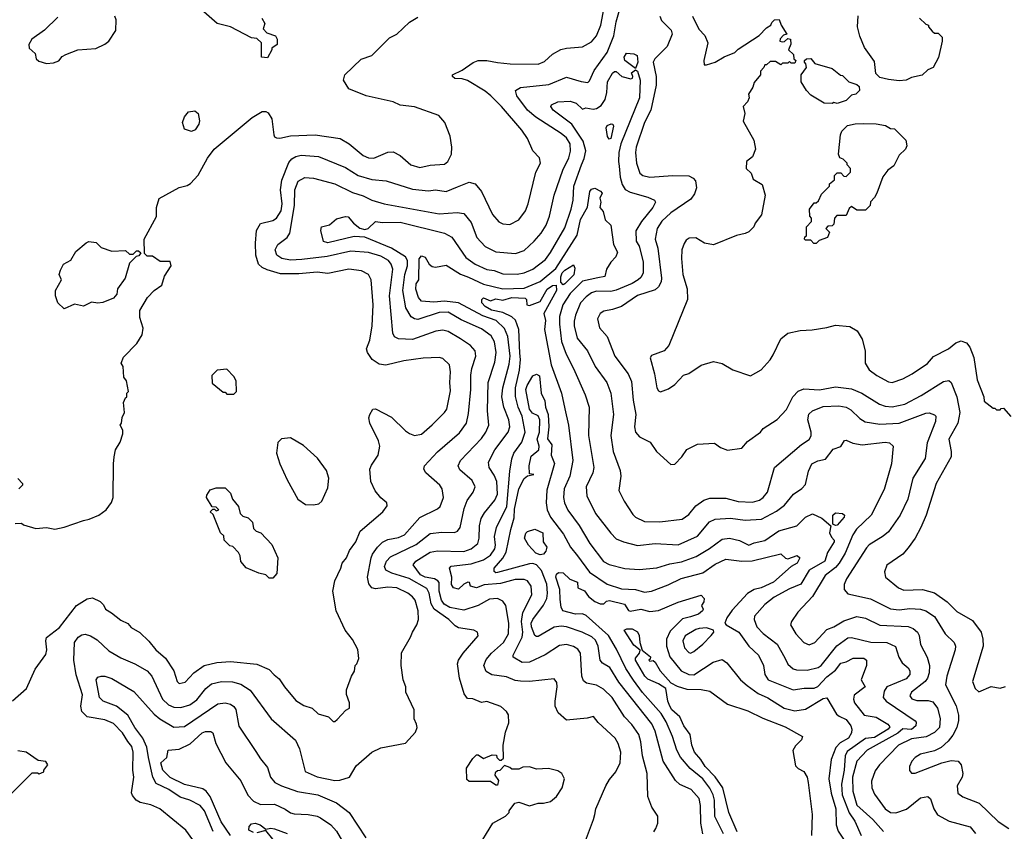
# Model space of a CAD drawing. Extents: x 1793424 to 1900092, y 321114 to 470632.
# Tile 236 of 256: x 1847474 to 1853039, y 441859 to 446446. Entities that reach past the tile are written whole.
import ezdxf

# ---------------------------------------------------------------- set-up
doc = ezdxf.new("R2010")
doc.units = 0

msp = doc.modelspace()

# ---------------------------------------------------------------- linework, layer by layer
at = {"layer": '0CON05XD'}
for points in [[(1848085.5, 442365.5), (1848054.5, 442414.5), (1848005, 442467.5), (1847955, 442489.2), (1847855.6, 442505.6), (1847825.7, 442535.7), (1847820.6, 442565), (1847829.8, 442629.8), (1847793.3, 442743.3), (1847780, 442825), (1847784.4, 442925), (1847805, 442956), (1847825, 442970), (1847845, 442972), (1847875, 442964), (1847911.3, 442941.3), (1847978.3, 442878.3), (1848045, 442839.2), (1848125, 442805.8), (1848194, 442765), (1848221.9, 442735), (1848281.5, 442605), (1848315, 442573.3), (1848345, 442560), (1848385, 442557.8), (1848436, 442574), (1848475, 442601.4), (1848525.7, 442665), (1848558.3, 442691.7), (1848615, 442704.4), (1848676.9, 442703.1), (1848725, 442689.4), (1848777.2, 442657.2), (1848896, 442495), (1849033.4, 442373.4), (1849055.6, 442325), (1849087.3, 442197.3), (1849155, 442165.6), (1849255, 442145.7), (1849282.7, 442147.3), (1849337.5, 442165), (1849375, 442228.8), (1849464.5, 442305.5), (1849515, 442331.2), (1849655, 442357.5), (1849710.7, 442419.3), (1849720, 442445), (1849717.5, 442465), (1849703.6, 442493.6), (1849703.3, 442545), (1849656.7, 442645), (1849656.2, 442675), (1849641.2, 442715), (1849630.8, 442795), (1849633, 442867), (1849683.8, 442955), (1849693.6, 442983.6), (1849718.8, 443025), (1849728, 443055), (1849726.9, 443105), (1849708.6, 443165), (1849694.5, 443184.5), (1849668, 443205), (1849605, 443234.3), (1849555, 443239.4), (1849485, 443228.8), (1849464.1, 443234.1), (1849447, 443257), (1849439.4, 443295), (1849460, 443405), (1849467.5, 443425), (1849496, 443464), (1849525, 443491.9), (1849555, 443507.8), (1849615, 443518.9), (1849649.2, 443535), (1849735, 443632.9), (1849835, 443682), (1849850, 443695), (1849868.6, 443745), (1849862.5, 443795), (1849848, 443815), (1849768.8, 443885), (1849758.8, 443905), (1849761.2, 443925), (1849836.4, 444003.6), (1849959.4, 444110.6), (1849998.6, 444165), (1850010.6, 444220.6), (1850023.5, 444355), (1850023.4, 444436.6), (1850029.4, 444475), (1850052.9, 444545), (1850049.2, 444575), (1850021.2, 444605), (1849965, 444641.9), (1849895, 444682.9), (1849865, 444690.6), (1849825.9, 444685.9), (1849695, 444638.9), (1849615, 444641.4), (1849593, 444653), (1849583.1, 444675), (1849564.5, 444885), (1849582.5, 445035), (1849573.3, 445065), (1849558.6, 445085), (1849515, 445108.5), (1849445, 445130.4), (1849345, 445138.2), (1849212.9, 445107.1), (1849069.3, 445090.7), (1849005, 445086.9), (1848956.5, 445096.5), (1848928, 445115), (1848918, 445145), (1848934, 445175), (1848985.4, 445214.6), (1849001.5, 445238.5), (1849027.7, 445395), (1849028.5, 445485), (1849047.2, 445532.8), (1849085.7, 445554.3), (1849135, 445550.6), (1849255, 445518.1), (1849355, 445470), (1849415, 445450.5), (1849465, 445425.6), (1849535, 445404.4), (1849845, 445347.8), (1849945.8, 445355.8), (1849985, 445351.2), (1850025, 445298.8), (1850057.5, 445215), (1850105, 445164.3), (1850165, 445133.1), (1850275.6, 445124.4), (1850325, 445140.8), (1850382.5, 445195), (1850420.7, 445239.3), (1850449.4, 445285), (1850468.1, 445335), (1850495.6, 445455), (1850543.5, 445595), (1850577.8, 445665), (1850588, 445702), (1850584.5, 445744.5), (1850565, 445777.5), (1850535, 445802.9), (1850391.4, 445895), (1850344.1, 445934.1), (1850284.2, 446015), (1850276.7, 446045), (1850305, 446062.5), (1850465, 446080.5), (1850565, 446121.4), (1850647, 446097), (1850685, 446091.2), (1850695, 446100), (1850720.6, 446159.4), (1850795, 446260), (1850831.8, 446355), (1850845.9, 446434.1), (1850882.6, 446567.4)], [(1849385.7, 442885.7), (1849355, 442943.3), (1849313.8, 442995), (1849262, 443105), (1849244.2, 443215), (1849256, 443275), (1849289.2, 443345), (1849296, 443375), (1849321.2, 443405), (1849338.8, 443445), (1849373.8, 443495), (1849398.8, 443555), (1849526.4, 443663.6), (1849551.7, 443698.3), (1849550, 443715), (1849515, 443742.5), (1849482.9, 443782.9), (1849459.2, 443835), (1849452.5, 443905), (1849461.7, 443928.3), (1849500, 443985), (1849508.8, 444035), (1849501.2, 444065), (1849452.5, 444165), (1849447.5, 444195), (1849452.5, 444215), (1849470, 444245), (1849485, 444246.7), (1849575, 444200), (1849655, 444122.5), (1849676.4, 444106.4), (1849705, 444096.2), (1849745, 444104), (1849804.5, 444155.5), (1849876, 444225), (1849888.6, 444245), (1849908.3, 444348.3), (1849904.4, 444395), (1849909.4, 444455), (1849904, 444495), (1849865, 444531.2), (1849845, 444536), (1849755, 444532.9), (1849645, 444517.1), (1849543.9, 444493.9), (1849505, 444498.8), (1849466.7, 444525), (1849440, 444565), (1849434, 444585), (1849452.5, 444635), (1849465.6, 444715), (1849471.4, 444835), (1849460, 444975), (1849445, 445006.2), (1849405.6, 445025.6), (1849335, 445035.6), (1849215, 445011.9), (1849155, 445018.9), (1849051.3, 445008.7), (1848948.8, 445008.8), (1848872.6, 445032.6), (1848845, 445045.6), (1848824.3, 445065), (1848809.5, 445115), (1848806.6, 445183.4), (1848813.1, 445255), (1848835, 445294), (1848905, 445310.6), (1848925.6, 445325), (1848952.7, 445365), (1848958, 445405), (1848947.7, 445485), (1848955, 445538.8), (1848995, 445638), (1849011.4, 445658.6), (1849035, 445672.9), (1849065, 445680.6), (1849163.4, 445673.4), (1849315, 445610.6), (1849386.7, 445565), (1849465, 445541.9), (1849545, 445534.2), (1849695, 445488.1), (1849785, 445477.8), (1849825, 445484.2), (1849885, 445475.7), (1849949.1, 445500.9), (1850015, 445528), (1850047.9, 445517.9), (1850084, 445475), (1850146.2, 445345), (1850183, 445303), (1850205, 445292), (1850245, 445288), (1850295.6, 445314.4), (1850332, 445365), (1850347.5, 445405), (1850391.2, 445585), (1850416.7, 445635), (1850412.5, 445665), (1850373.9, 445703.9), (1850344, 445775), (1850312.4, 445822.4), (1850197.1, 445955), (1850137.1, 446015), (1850105, 446041.9), (1850005, 446102.5), (1849975, 446111.2), (1849933.6, 446113.6), (1849920, 446125), (1849920, 446135), (1849975, 446160), (1850036.8, 446203.2), (1850065, 446215.8), (1850115, 446215.7), (1850175, 446204.3), (1850245.7, 446195.7), (1850405, 446194.4), (1850440.9, 446209.1), (1850485, 446252), (1850533.2, 446276.8), (1850565, 446285.8), (1850655, 446292), (1850705, 446320), (1850734.5, 446355.5), (1850758.1, 446415), (1850792.2, 446595)], [(1848875, 446230), (1848840, 446235), (1848840, 446315), (1848815, 446340), (1848785, 446342.5), (1848666.4, 446406.4), (1848590, 446425), (1848515, 446490)], [(1847448.3, 443598.3), (1847485, 443600), (1847495, 443590), (1847565, 443570), (1847625, 443576.2), (1847673, 443567), (1847725, 443576.7), (1847834.2, 443615.8), (1847867.7, 443622.3), (1847922.5, 443645), (1847963.9, 443676.1), (1847993.6, 443716.4), (1848003.3, 443745), (1848003.8, 443935), (1848008.8, 443975), (1848016.7, 444015), (1848041.7, 444058.3), (1848057.5, 444105), (1848057.5, 444125), (1848042.5, 444155), (1848050, 444165), (1848053, 444197), (1848067.5, 444225), (1848061.7, 444281.7), (1848071.7, 444308.3), (1848080, 444315), (1848080, 444335), (1848090, 444345), (1848077.5, 444405), (1848062.5, 444425), (1848060, 444485), (1848047.5, 444505), (1848061.7, 444538.3), (1848136.7, 444615), (1848166.7, 444665), (1848173, 444703), (1848153.6, 444763.6), (1848153, 444803), (1848196.2, 444875), (1848234.1, 444915.9), (1848277.5, 444945), (1848293, 444997), (1848330, 445055), (1848325, 445080), (1848268.3, 445078.3), (1848225, 445110), (1848195, 445110), (1848180, 445125), (1848177.5, 445205), (1848247, 445333), (1848247.5, 445385), (1848262.5, 445435), (1848375, 445497.5), (1848421.7, 445508.3), (1848439.3, 445520.7), (1848483.6, 445566.4), (1848535, 445662.5), (1848573.3, 445715), (1848787.7, 445892.3), (1848845, 445927.5), (1848865, 445927.5), (1848879.3, 445919.3), (1848900, 445885), (1848910, 445795), (1848913.8, 445783.8), (1848925, 445777.5), (1848945, 445776.2), (1849005, 445790), (1849144.3, 445794.3), (1849285, 445774.2), (1849336.2, 445745), (1849415, 445678.6), (1849445, 445664.4), (1849475, 445662.9), (1849555, 445698), (1849585, 445699.2), (1849625, 445677.5), (1849685, 445626), (1849735, 445611.4), (1849794.1, 445624.1), (1849875, 445630), (1849893.8, 445645), (1849914, 445685), (1849916, 445725), (1849907.3, 445787.3), (1849876.7, 445865), (1849842.5, 445905), (1849705, 445954.2), (1849625, 445962), (1849585, 445982), (1849432.5, 446015), (1849334.2, 446054.2), (1849303.6, 446103.6), (1849312.5, 446135), (1849405, 446222.5), (1849465, 446243.3), (1849565, 446342.5), (1849605, 446363.8), (1849677.7, 446432.3), (1849725, 446460)], [(1847690.7, 446459.3), (1847615, 446387.5), (1847542.5, 446335), (1847526.7, 446305), (1847527.5, 446285), (1847562.5, 446255), (1847567.5, 446225), (1847581.7, 446211.7), (1847625, 446197.5)], [(1847625, 446197.5), (1847665, 446201.2), (1847696.1, 446213.9), (1847715, 446237.5), (1847735, 446250), (1847803.6, 446276.4), (1847905, 446282.5), (1847955, 446307.5), (1847977.5, 446325), (1848017.5, 446385), (1848020, 446445), (1848012.5, 446465)], [(1848842.5, 446455), (1848860, 446425), (1848850, 446395), (1848871.7, 446371.7), (1848920, 446355), (1848930, 446335), (1848930, 446305), (1848900, 446285), (1848900, 446275), (1848875, 446230)], [(1851091.1, 446465), (1851102.2, 446442.2), (1851156.3, 446386.3), (1851161.4, 446365), (1851132.9, 446295), (1851064.4, 446225), (1851054.6, 446205.4), (1851071.1, 446125), (1851070.8, 446075), (1851040.4, 445935), (1851004.7, 445865.3), (1850958.9, 445725), (1850954.4, 445695), (1850959.4, 445635), (1850978.9, 445578.9), (1850996.7, 445565), (1851035, 445556.7), (1851165, 445565.6), (1851255, 445564), (1851280.3, 445550.3), (1851294, 445535), (1851300, 445495), (1851288.3, 445461.7), (1851268, 445432), (1851154.4, 445355), (1851103.6, 445306.4), (1851076.9, 445265), (1851065.6, 445205), (1851080, 445155), (1851101.9, 444985), (1851099.4, 444965), (1851084.6, 444935.4), (1851065, 444919.4), (1850965, 444887.3), (1850875, 444824.2), (1850825, 444807.1), (1850775, 444799.2), (1850754, 444785), (1850740, 444755), (1850750.8, 444705), (1850794.4, 444654.4), (1850837.5, 444545), (1850912.5, 444445), (1850931.2, 444401.2), (1850941.1, 444295), (1850957.1, 444215), (1850949.2, 444145), (1850954, 444115), (1850977.7, 444087.7), (1851037.7, 444057.7), (1851073.3, 444005), (1851155, 443932.5), (1851176.4, 443933.6), (1851216.7, 443975), (1851245, 444016.7), (1851305, 444046.7), (1851401.7, 444051.7), (1851435, 444027.5), (1851475, 444012.5), (1851555, 444023.3), (1851588.3, 444061.7), (1851660, 444115), (1851676.7, 444135), (1851755, 444186.7), (1851807.3, 444242.7), (1851844, 444315), (1851874.4, 444345.6), (1851905, 444360), (1851995, 444353.1), (1852085, 444370.6), (1852175, 444360), (1852233.8, 444335), (1852332.8, 444272.8), (1852365, 444261.1), (1852405, 444257.8), (1852476.7, 444273.3), (1852568.5, 444321.5), (1852695, 444400.8), (1852725, 444406), (1852737.5, 444395), (1852770.6, 444315), (1852786.9, 444225), (1852776.9, 444165), (1852725.6, 444075), (1852739.2, 444005), (1852739.2, 443975), (1852652.9, 443825), (1852597.5, 443645), (1852567.1, 443575), (1852534.4, 443515.6), (1852495, 443461.2), (1852465.8, 443424.2), (1852375, 443362.5), (1852361.2, 443325), (1852367.5, 443295), (1852440, 443235), (1852471.7, 443221.7), (1852575.7, 443225.7), (1852645, 443206.9), (1852715.5, 443155.5), (1852770.2, 443100.2), (1852859.7, 443049.7), (1852907.5, 442985), (1852917.1, 442945), (1852918.6, 442905), (1852858.8, 442705), (1852873.3, 442665), (1852895, 442647.5), (1852963.6, 442676.4), (1853015, 442667.5), (1853045, 442677.5)], [(1851276, 446465), (1851313, 446393), (1851345.7, 446355.7), (1851363.3, 446315), (1851340, 446215), (1851341.7, 446191.7), (1851355, 446190), (1851405, 446206.7), (1851455, 446236.7), (1851515, 446260), (1851535, 446280), (1851653, 446357), (1851695, 446400), (1851720, 446415), (1851725, 446430), (1851740, 446445), (1851767, 446447), (1851777.5, 446415), (1851810, 446365), (1851791.7, 446358.3), (1851771.7, 446338.3), (1851770, 446325), (1851785, 446320), (1851797, 446323), (1851815, 446340), (1851830, 446335), (1851831.7, 446308.3), (1851820, 446275), (1851848.3, 446248.3), (1851850, 446225), (1851860, 446215), (1851855, 446200), (1851835, 446200), (1851825, 446210), (1851815, 446200), (1851785, 446200), (1851775, 446190), (1851745, 446210), (1851715, 446210), (1851695, 446190), (1851685, 446190), (1851680, 446175), (1851660, 446155), (1851660, 446135), (1851625, 446090), (1851617.5, 446065), (1851592.5, 446025), (1851596.2, 446005), (1851588.3, 445981.7), (1851562.5, 445955), (1851572.5, 445915), (1851563, 445873), (1851622.5, 445765), (1851632.5, 445715), (1851615, 445670), (1851582.5, 445645), (1851580, 445605), (1851608.3, 445578.3), (1851620, 445545), (1851670, 445515), (1851687.5, 445455), (1851666.1, 445343.9), (1851630, 445295), (1851622.5, 445275), (1851595, 445246.7), (1851575, 445236.7), (1851525, 445226.7), (1851395, 445173.8), (1851345, 445183.3), (1851295, 445212.5), (1851258.3, 445211.7), (1851240.7, 445199.3), (1851229.3, 445180.7), (1851216, 445145), (1851214.1, 445095.9), (1851222.5, 445005), (1851246.7, 444925), (1851247.5, 444865), (1851143.3, 444605), (1851115.8, 444574.2), (1851045, 444547.5), (1851037.5, 444535), (1851062.5, 444445), (1851074.3, 444364.3), (1851085, 444347.5), (1851095, 444343.3), (1851140.7, 444359.3), (1851176.4, 444383.6), (1851225, 444436.7), (1851255, 444446.7), (1851325, 444493.3), (1851395, 444513.3), (1851445, 444503.3), (1851505, 444466.7), (1851605, 444433.3), (1851663.9, 444466.1), (1851715.8, 444524.2), (1851731.7, 444551.7), (1851775, 444642.5), (1851815, 444673.3), (1851885, 444690), (1851953.6, 444693.6), (1852035, 444706.7), (1852085, 444720), (1852165, 444712.5), (1852206.4, 444686.4), (1852235, 444640), (1852252.5, 444575), (1852253.3, 444505), (1852275, 444467.5), (1852317.5, 444435), (1852385, 444398.8), (1852405, 444396.2), (1852465, 444416.7), (1852517.5, 444445), (1852605, 444503.3), (1852638, 444542), (1852724.2, 444585.8), (1852765, 444620), (1852795, 444630), (1852813.9, 444623.9), (1852825, 444620), (1852843.8, 444595), (1852865.7, 444535.7), (1852885, 444410), (1852922.5, 444315), (1852925, 444290), (1852975, 444250), (1852985, 444250), (1852995, 444240), (1853015, 444240), (1853021.7, 444248.3), (1853035, 444250), (1853075, 444202.5)], [(1852445, 446100), (1852385, 446107.5), (1852335, 446120), (1852321.7, 446131.7), (1852312.5, 446142.5), (1852305, 446210), (1852249.3, 446289.3), (1852223, 446353), (1852210, 446405), (1852213, 446467)], [(1852560, 446455), (1852595, 446420), (1852610, 446415), (1852610, 446405), (1852630.7, 446380.7), (1852645, 446370), (1852665, 446370), (1852687, 446347), (1852687.5, 446325), (1852667, 446233), (1852637.5, 446175), (1852607.5, 446162.5), (1852575, 446132.5), (1852515, 446120), (1852485, 446103.3), (1852445, 446100)], [(1850955, 446170), (1850893.8, 446215), (1850891.2, 446235), (1850903.9, 446256.1), (1850945, 446253.3), (1850963.6, 446243.6), (1850967.1, 446205), (1850955, 446170)], [(1852095, 445972.5), (1852075, 445977.5), (1852065, 445972.5), (1852020, 445975), (1851945, 446020), (1851920, 446045), (1851890, 446095), (1851890, 446135), (1851920, 446175), (1851917, 446197), (1851910, 446205), (1851910, 446215), (1851920, 446225), (1851945, 446227.5), (1851968.3, 446198.3), (1852065, 446170), (1852113, 446133), (1852125, 446130), (1852160, 446095), (1852205, 446080), (1852218.3, 446068.3), (1852220, 446045), (1852200, 446025), (1852175, 446020), (1852145, 445990), (1852095, 445972.5)], [(1850138.6, 444658.6), (1850085, 444698.9), (1849970.1, 444750.1), (1849895, 444792.7), (1849845, 444790.8), (1849725, 444751.1), (1849705, 444754.4), (1849686.2, 444766.2), (1849657, 444817), (1849638.7, 444915), (1849650.8, 445005), (1849666.8, 445055), (1849665.4, 445085), (1849654.5, 445105), (1849575.2, 445155.2), (1849425, 445217.5), (1849365, 445220), (1849215, 445184.3), (1849191.7, 445191.7), (1849176.2, 445255), (1849180, 445275), (1849225, 445286.9), (1849265, 445320), (1849315, 445332.7), (1849331.1, 445331.1), (1849360.5, 445295), (1849397.2, 445267.2), (1849425, 445260.9), (1849444.6, 445265.4), (1849485, 445305.8), (1849525, 445300.5), (1849625, 445302.2), (1849875, 445240), (1849917.2, 445217.2), (1849995, 445102.5), (1850048, 445065), (1850115, 445034.4), (1850155, 445028.5), (1850205, 445010.4), (1850285, 445008.5), (1850325, 445014.5), (1850375, 445035.6), (1850445, 445091.4), (1850475, 445129.2), (1850555, 445269.2), (1850591.8, 445375), (1850601.5, 445425), (1850605.5, 445505), (1850650, 445625), (1850665, 445661.2), (1850673.2, 445705), (1850659.2, 445759.2), (1850594.8, 445854.8), (1850488.8, 445935), (1850476.2, 445955), (1850480, 445965), (1850515, 445982), (1850585, 445985.7), (1850618.8, 445975), (1850655, 445940), (1850672.9, 445947.1), (1850715, 445940), (1850735, 445943.1), (1850759.8, 445960.2), (1850783.6, 445995), (1850792.9, 446035), (1850796.4, 446095), (1850825, 446143.8), (1850835, 446153.3), (1850845, 446153.8), (1850877.5, 446125), (1850927.7, 446112.3), (1850937.5, 446115), (1850940, 446125), (1850932.5, 446145), (1850955, 446162.5), (1850965.9, 446155.9), (1850980, 446105), (1850976.2, 446005), (1850871.5, 445745), (1850861.1, 445695), (1850857.7, 445645), (1850862.1, 445617.9), (1850868.5, 445555), (1850880, 445515), (1850896.9, 445486.9), (1850925, 445470.9), (1851025, 445442.5), (1851062.5, 445425), (1851066.7, 445415), (1851052.9, 445385), (1850987.8, 445305), (1850956.8, 445253.2), (1850958.9, 445195), (1850975.6, 445165), (1850997.8, 445077.8), (1850997.2, 445012.8), (1850985, 444988), (1850969.2, 444975), (1850935, 444954.6), (1850845, 444917.1), (1850815, 444910.4), (1850735, 444911.5), (1850705, 444901.4), (1850675, 444880), (1850644.5, 444845), (1850615, 444776.7), (1850607.2, 444742.8), (1850607.3, 444715), (1850624.4, 444645), (1850683.7, 444573.7), (1850725.7, 444485), (1850792, 444395), (1850814.5, 444334.5), (1850829.4, 444215), (1850814.3, 444095), (1850829.2, 444005), (1850867.7, 443897.7), (1850871.2, 443865), (1850860, 443785), (1850890, 443725), (1850939.5, 443649.5), (1850955, 443633.8), (1851005, 443609.2), (1851092.7, 443607.3), (1851217.6, 443622.4), (1851255, 443650), (1851295, 443697.5), (1851340.7, 443729.3), (1851375, 443741.4), (1851465, 443740.6), (1851535, 443723.1), (1851615, 443718.6), (1851655, 443730), (1851676.2, 443745), (1851700.8, 443775), (1851740, 443915), (1851892.5, 444045), (1851935, 444072.5), (1851946.8, 444093.2), (1851946.9, 444115), (1851927.5, 444185), (1851933.2, 444216.8), (1851954.6, 444235.4), (1852015, 444259.5), (1852103.4, 444263.4), (1852145, 444255.6), (1852171.4, 444241.4), (1852222.2, 444192.2), (1852252.8, 444172.8), (1852335, 444158.9), (1852445, 444165.5), (1852595, 444221.4), (1852615, 444224.2), (1852645, 444213.3), (1852651.2, 444205), (1852650, 444175), (1852603.5, 444055), (1852591.9, 443965), (1852522.5, 443855), (1852492.9, 443735), (1852450.8, 443645), (1852385, 443551.2), (1852353.5, 443526.5), (1852275, 443477.5), (1852259.4, 443460.6), (1852146.9, 443285), (1852134.1, 443254.1), (1852134, 443225), (1852155, 443200), (1852282.4, 443172.4), (1852395, 443115.4), (1852445, 443109.6), (1852505, 443117.8), (1852565, 443114.4), (1852596.2, 443105), (1852645, 443072.5), (1852704.5, 442974.5), (1852755.7, 442925.7), (1852762.5, 442905), (1852760.8, 442885), (1852714.4, 442735), (1852705.7, 442685.7), (1852766.9, 442566.9), (1852780.5, 442515), (1852780.6, 442485), (1852770.6, 442445), (1852748.6, 442401.4), (1852722.3, 442367.7), (1852682.5, 442332.5), (1852645, 442314.2), (1852565.7, 442294.3), (1852535, 442276), (1852516, 442255), (1852503.8, 442225), (1852503, 442203), (1852515, 442187.5), (1852535, 442188), (1852685, 442245.8), (1852738.3, 442258.3), (1852777.5, 442255), (1852794.1, 442234.1), (1852803.8, 442185), (1852800, 442165), (1852772, 442115), (1852776.7, 442075), (1852805, 442053.8), (1852897.6, 442017.6), (1853003.6, 441913.6), (1853063.8, 441873.8)], [(1848445, 445813.3), (1848405, 445827.5), (1848393.8, 445865), (1848405, 445897.5), (1848427.5, 445925), (1848465, 445930), (1848482.5, 445915), (1848490, 445875), (1848486.7, 445855), (1848466.4, 445823.6), (1848445, 445813.3)], [(1850805, 445771.4), (1850795.6, 445785), (1850789.5, 445835), (1850795, 445848.6), (1850816.7, 445856.7), (1850826.7, 445855), (1850830, 445845), (1850815, 445774.2), (1850805, 445771.4)], [(1851975, 445180), (1851961.7, 445181.7), (1851945, 445200), (1851915, 445200), (1851910, 445205), (1851911.7, 445218.3), (1851920, 445225), (1851920, 445275), (1851950, 445305), (1851950, 445325), (1851940, 445335), (1851937.5, 445375), (1851965, 445410), (1851975, 445410), (1851988.3, 445421.7), (1852005, 445460), (1852050, 445505), (1852051.7, 445518.3), (1852078.3, 445541.7), (1852080, 445565), (1852095, 445580), (1852115, 445580), (1852131.7, 445561.7), (1852145, 445560), (1852170, 445585), (1852170, 445605), (1852150, 445625), (1852150, 445635), (1852128.3, 445658.3), (1852110, 445665), (1852102.5, 445685), (1852112.5, 445795), (1852120, 445815), (1852153, 445847), (1852195, 445857.5), (1852245, 445860), (1852315, 445857.5), (1852367, 445847), (1852395, 445830), (1852418.3, 445828.3), (1852482.5, 445765), (1852487, 445733), (1852480, 445715), (1852445, 445680), (1852415, 445620), (1852380, 445595), (1852353, 445557), (1852317.5, 445465), (1852305, 445440), (1852283, 445417), (1852280, 445395), (1852255, 445370), (1852205, 445370), (1852175, 445390), (1852161.7, 445378.3), (1852145, 445340), (1852091.7, 445338.3), (1852080, 445325), (1852075, 445290), (1852065, 445280), (1852041.7, 445278.3), (1852030, 445265), (1852050, 445245), (1852040, 445215), (1851991.7, 445198.3), (1851975, 445180)], [(1850638.8, 441715), (1850718, 441925), (1850724, 441954), (1850730, 441985), (1850787.5, 442115), (1850808.3, 442151.7), (1850843.8, 442195), (1850868, 442245), (1850870.8, 442305), (1850855.8, 442355), (1850838.8, 442385), (1850743.6, 442473.6), (1850717, 442507), (1850681.7, 442498.3), (1850565, 442487.5), (1850518.3, 442528.3), (1850501.2, 442565), (1850500, 442595), (1850512, 442675), (1850509.2, 442699.2), (1850495, 442720), (1850355.6, 442704.4), (1850305, 442706.7), (1850275, 442711.4), (1850225, 442731.5), (1850142.2, 442742.2), (1850111.4, 442761.4), (1850097.1, 442795), (1850110.6, 442829.4), (1850141.4, 442865), (1850209.4, 442925), (1850236.4, 442975), (1850239.1, 443035), (1850220.8, 443135), (1850205, 443158.8), (1850174.3, 443174.3), (1850128.7, 443171.3), (1850065, 443134.2), (1849985, 443107.9), (1849905, 443122.8), (1849873.3, 443143.3), (1849857.8, 443165), (1849844.3, 443215), (1849844, 443264), (1849837.5, 443275), (1849818.8, 443285), (1849765, 443295.2), (1849738.8, 443308.8), (1849698.6, 443365), (1849712.5, 443385), (1849795, 443436.2), (1849835, 443443.5), (1849985, 443439.6), (1850025, 443455.5), (1850063.1, 443485), (1850071.8, 443515), (1850072.5, 443585), (1850083.1, 443626.9), (1850100.9, 443659.1), (1850160.4, 443729.6), (1850175.4, 443765), (1850170.4, 443835), (1850155, 443872), (1850127.1, 443915), (1850124.3, 443945), (1850159.4, 444015), (1850234.6, 444115.4), (1850243.5, 444145), (1850239.5, 444185), (1850210.9, 444255), (1850199.6, 444315), (1850204.5, 444365), (1850240.4, 444499.6), (1850245.4, 444545), (1850232.3, 444655), (1850215, 444701.4), (1850167.1, 444745), (1850092.3, 444772.3), (1849955, 444844.7), (1849875, 444855.7), (1849815, 444848.5), (1849745, 444854.4), (1849727.5, 444875), (1849712.6, 444922.6), (1849715, 444953.3), (1849729.2, 444975), (1849732.5, 445095), (1849745, 445110.5), (1849765, 445103.1), (1849788.1, 445065), (1849805, 445050), (1849825, 445047.1), (1849885, 445058.6), (1849965, 445008.2), (1850011.1, 444991.1), (1850095, 444951.8), (1850205, 444924), (1850325, 444927.7), (1850415, 444965.5), (1850505, 445039.5), (1850625, 445227.5), (1850643.3, 445316.7), (1850683.3, 445386.7), (1850695.8, 445475), (1850705, 445487.1), (1850725, 445493.8), (1850756.6, 445476.6), (1850765.8, 445465), (1850753.3, 445436.7), (1850758.9, 445415), (1850752.7, 445385), (1850771.3, 445361.3), (1850783.6, 445315), (1850815.8, 445285), (1850830.8, 445175), (1850852.3, 445132.3), (1850843.1, 445105), (1850814.4, 445075.6), (1850790, 445035), (1850782, 444995), (1850742.4, 444987.6), (1850655, 444968.8), (1850585, 444898.9), (1850544.6, 444835), (1850525, 444767.5), (1850524.6, 444725.4), (1850537, 444627), (1850561.9, 444555), (1850604.5, 444474.5), (1850670.8, 444325), (1850691.9, 444255), (1850688.9, 444095), (1850719.4, 443915), (1850712.9, 443885), (1850675.7, 443805), (1850678.6, 443755), (1850729.2, 443655), (1850815, 443543.8), (1850845, 443512.5), (1850886.1, 443493.9), (1850965, 443473.1), (1851065, 443484.4), (1851195, 443477.1), (1851305, 443526.5), (1851373.1, 443606.9), (1851405, 443623.3), (1851491.3, 443628.7), (1851575, 443616.7), (1851666.9, 443623.1), (1851751.1, 443668.9), (1851797.3, 443702.7), (1851848, 443765), (1851895, 443796), (1851915, 443818.8), (1851932, 443895), (1851951.2, 443935), (1851985, 443952), (1852028.8, 443961.2), (1852072.3, 444017.7), (1852115.6, 444034.4), (1852135, 444067.5), (1852145, 444070), (1852182.5, 444052.5), (1852235, 444042.9), (1852365, 444058.8), (1852390, 444055), (1852410, 444035), (1852401.2, 443935), (1852359.4, 443790.6), (1852286.5, 443645), (1852203.6, 443566.4), (1852183.3, 443535), (1852139.9, 443430.1), (1852105.8, 443374.2), (1852085, 443350), (1852025.6, 443305), (1851955, 443186.2), (1851872.1, 443097.9), (1851836.7, 443045), (1851831.2, 443025), (1851860, 442975), (1851906.6, 442926.6), (1851935, 442912.9), (1851967.5, 442925), (1852035, 442999.2), (1852076.2, 443015), (1852132.6, 443047.4), (1852205, 443073.3), (1852253.7, 443063.7), (1852335, 443023.5), (1852495, 443015.5), (1852524.4, 443004.4), (1852547.5, 442985), (1852557.8, 442965), (1852564.3, 442915), (1852603.6, 442843.6), (1852615.6, 442795), (1852614.4, 442755), (1852605.6, 442725), (1852592.2, 442705), (1852514, 442645), (1852504.3, 442624.3), (1852517, 442607), (1852545, 442597.1), (1852608.7, 442598.7), (1852635, 442590), (1852661.5, 442555), (1852676.2, 442496.2), (1852672.2, 442445), (1852645, 442416.9), (1852597.6, 442392.4), (1852515, 442381.8), (1852440, 442345), (1852332.9, 442235), (1852309.3, 442200.7), (1852287.9, 442142.1), (1852290.9, 442105), (1852305, 442068.8), (1852365.8, 441985), (1852395, 441964.4), (1852425, 441963.1), (1852485.4, 441984.6), (1852565, 442048.6), (1852605.9, 442055.9), (1852621.2, 442041.2), (1852640.8, 441985), (1852661.7, 441951.7), (1852726.7, 441915), (1852845, 441884), (1852876.8, 441846.8)], [(1847725, 444812.5), (1847690, 444845), (1847677.5, 444885), (1847677.5, 444915), (1847710, 444975), (1847697.5, 445005), (1847705, 445030), (1847722.5, 445065), (1847763, 445087), (1847792.5, 445135), (1847850, 445185), (1847865, 445192.5), (1847907, 445187), (1847935, 445157.5), (1847995, 445137.5), (1848071.7, 445141.7), (1848095, 445120), (1848115, 445120), (1848135, 445140), (1848145, 445140), (1848158.3, 445128.3), (1848148.3, 445111.7), (1848131.7, 445108.3), (1848095, 445070), (1848070, 444985), (1848027.5, 444925), (1848022.5, 444895), (1848005, 444872.5), (1847945, 444846.7), (1847915, 444843.8), (1847880.7, 444849.3), (1847835, 444827.5), (1847785, 444837.5), (1847725, 444812.5)], [(1850545, 444947.5), (1850531.7, 444961.7), (1850532.7, 444992.7), (1850540.5, 445015), (1850555, 445030.7), (1850605, 445060), (1850611.3, 445041.3), (1850605.9, 445004.1), (1850555, 444953.5), (1850545, 444947.5)], [(1851057.5, 441855), (1851070, 441875), (1851080, 441905), (1851080, 441945), (1851047.5, 441995), (1851023.3, 442055), (1851020, 442185), (1850994.6, 442284.6), (1850985.5, 442365), (1850973.3, 442405), (1850933.2, 442463.2), (1850892.9, 442505), (1850821.9, 442615), (1850772.8, 442662.8), (1850734.5, 442684.5), (1850676.8, 442696.8), (1850659.7, 442709.7), (1850650.6, 442735), (1850642.9, 442865), (1850628, 442888), (1850605, 442902.9), (1850565, 442914.4), (1850525, 442908.6), (1850443.8, 442856.2), (1850355.4, 442814.6), (1850313.6, 442813.6), (1850263.5, 442843.5), (1850262.5, 442855), (1850314.6, 442955), (1850317.8, 442985), (1850310.3, 443045), (1850317.1, 443095), (1850369.4, 443195), (1850365.7, 443245), (1850345, 443274), (1850325, 443281.4), (1850275, 443281.5), (1850191.1, 443258.9), (1850098.9, 443251.1), (1850055, 443235.6), (1850021.2, 443245), (1850016.7, 443265), (1850006.4, 443266.4), (1849985, 443256), (1849955, 443228.1), (1849925, 443233.8), (1849913.9, 443253.9), (1849915.8, 443295.8), (1849902.5, 443345), (1849913.5, 443356.5), (1850025, 443371.3), (1850095, 443393.8), (1850135, 443419.4), (1850159.1, 443455), (1850163.6, 443475), (1850157.9, 443525), (1850168.5, 443575), (1850226.6, 443695), (1850244.5, 443895), (1850256.3, 443963.7), (1850266.9, 443995), (1850312.2, 444057.8), (1850331.5, 444115), (1850313.3, 444205), (1850291.3, 444255), (1850276.4, 444316.4), (1850276.9, 444365), (1850299.7, 444465), (1850305.2, 444525), (1850301, 444561), (1850295.4, 444695), (1850277.1, 444747.1), (1850255.7, 444765.7), (1850205, 444790), (1850140.8, 444805), (1850105, 444824.7), (1850085.6, 444845), (1850085.8, 444865), (1850095, 444874.2), (1850135, 444857.1), (1850165, 444868), (1850205, 444860.9), (1850254.8, 444874.8), (1850331.2, 444871.2), (1850339.2, 444865), (1850340, 444835), (1850355, 444830.9), (1850415, 444854), (1850455, 444923.5), (1850485, 444944.4), (1850506.7, 444945), (1850507.1, 444915), (1850435.6, 444785), (1850446, 444746), (1850440.7, 444695), (1850477.3, 444495), (1850535.4, 444335.4), (1850554.2, 444245.8), (1850576.5, 444155), (1850601.1, 443955), (1850583.5, 443866.5), (1850550.5, 443795), (1850546.9, 443745), (1850553.1, 443715), (1850573, 443673), (1850636.7, 443586.7), (1850695.7, 443485), (1850773.1, 443383.1), (1850805, 443367.1), (1850895, 443344.4), (1850975, 443338.1), (1851075, 443348.6), (1851149.4, 443370.6), (1851215, 443381.8), (1851297.8, 443412.2), (1851373.6, 443456.4), (1851445, 443509.4), (1851485.5, 443515.5), (1851543, 443503), (1851595, 443475.6), (1851625, 443490), (1851685, 443501.4), (1851765, 443556.4), (1851867.1, 443585), (1851915.8, 443635), (1851955, 443653.1), (1852008.3, 443628.3), (1852057.5, 443585), (1852050.5, 443545), (1852061.4, 443521.4), (1852077.1, 443505), (1852077.5, 443495), (1852038.9, 443435), (1852024.8, 443385.2), (1851936.7, 443335), (1851889.2, 443255), (1851825, 443229.1), (1851738.6, 443181.4), (1851685, 443140.8), (1851627.5, 443075), (1851624.4, 443055), (1851640, 443015), (1851676.9, 442976.9), (1851755.4, 442915.4), (1851800.8, 442835), (1851815, 442803.8), (1851845, 442777.5), (1851865, 442771.4), (1851925, 442769.4), (1851986, 442784), (1852004.2, 442795), (1852092.4, 442907.6), (1852155, 442951.5), (1852175, 442953.5), (1852285, 442926.9), (1852375.4, 442925.4), (1852423.1, 442903.1), (1852442.1, 442842.1), (1852461.1, 442811.1), (1852495, 442782), (1852504.3, 442765), (1852504.4, 442745), (1852485, 442720), (1852374.2, 442675), (1852359.7, 442650.3), (1852354, 442615), (1852371.2, 442595), (1852535, 442482.5), (1852540.6, 442475), (1852538.2, 442455), (1852515, 442433.4), (1852465, 442437.9), (1852436.6, 442413.4), (1852263.1, 442316.9)], [(1850056, 441754), (1850147.5, 441905), (1850220, 441945), (1850240, 441965), (1850240, 441975), (1850271.7, 442018.3), (1850295, 442022.5), (1850355, 442003.3), (1850405, 442017.5), (1850435, 442017.5), (1850475, 442027.5), (1850507.5, 442055), (1850540, 442105), (1850553.3, 442155), (1850537.5, 442185), (1850515, 442200), (1850463.6, 442213.6), (1850395, 442210), (1850355, 442222.5), (1850318.3, 442221.7), (1850295, 442210), (1850255, 442210), (1850245, 442220), (1850215, 442230), (1850188.3, 442201.7), (1850175, 442200), (1850161.7, 442188.3), (1850160, 442175), (1850180, 442145), (1850175, 442120), (1850165, 442120), (1850135, 442140), (1850015, 442140), (1850001.7, 442151.7), (1850000, 442215), (1850035, 442270), (1850055, 442290), (1850065, 442290), (1850095, 442270), (1850145, 442290), (1850168.3, 442288.3), (1850170, 442275), (1850185, 442260), (1850195, 442260), (1850208.3, 442271.7), (1850207.5, 442345), (1850220.7, 442419.3), (1850238.3, 442471.7), (1850237, 442517), (1850226.4, 442536.4), (1850193.6, 442563.6), (1850115, 442592.5), (1850085, 442587.5), (1850035, 442606.7), (1850005, 442610), (1849986.7, 442635), (1849960, 442725), (1849948.8, 442805), (1849954.1, 442825.9), (1849980, 442865), (1850065, 442962.5), (1850062.5, 442985), (1850040, 442995), (1849955, 443009.2), (1849935, 443020.8), (1849900, 443055), (1849816.2, 443115), (1849798.9, 443145), (1849789.2, 443205), (1849775, 443230.5), (1849675, 443287.6), (1849577.7, 443317.7), (1849544.2, 443334.2), (1849535.6, 443355), (1849546.9, 443385), (1849570.5, 443409.5), (1849715, 443479.1), (1849795, 443541.9), (1849859.7, 443550.3), (1849931.7, 443548.3), (1849948.8, 443555), (1849964.3, 443575.7), (1849986.4, 443683.6), (1850002.4, 443727.6), (1850038, 443775), (1850048, 443805), (1850031.1, 443841.1), (1849962.4, 443902.4), (1849952, 443925), (1849966, 443955), (1850085, 444079.2), (1850109.4, 444115), (1850125.7, 444155), (1850118.5, 444235), (1850121.2, 444395), (1850160.2, 444509.8), (1850167.9, 444565), (1850157.3, 444625), (1850138.6, 444658.6)], [(1848685, 444330), (1848700, 444345), (1848697.5, 444405), (1848685, 444430), (1848645, 444470), (1848590, 444465), (1848560, 444435), (1848561.7, 444391.7), (1848625, 444340), (1848635, 444340), (1848645, 444330), (1848685, 444330)], [(1851334.2, 441845), (1851323.6, 441905), (1851322.5, 442005), (1851313.6, 442043.6), (1851270, 442095), (1851205, 442122.9), (1851180, 442145), (1851110.5, 442255), (1851066.4, 442425), (1851045.9, 442465.9), (1850860.9, 442700.9), (1850808.6, 442785), (1850768.5, 442808.5), (1850755.7, 442825), (1850743.1, 442905), (1850728.7, 442938.7), (1850706.9, 442956.9), (1850653.5, 442983.5), (1850565, 443013.8), (1850535, 443017.9), (1850495, 443011.5), (1850405, 442960), (1850395, 442958.8), (1850385.9, 442965.9), (1850365.9, 443015), (1850364.5, 443035.5), (1850373.9, 443056.1), (1850435, 443136.9), (1850452.5, 443175), (1850458, 443205), (1850453.2, 443255), (1850423.6, 443333.6), (1850395.6, 443365), (1850375, 443372.3), (1850355, 443370.4), (1850175, 443321.1), (1850165, 443319.2), (1850155, 443327.5), (1850155, 443346), (1850205, 443403.1), (1850223.9, 443436.1), (1850249.1, 443565), (1850268.8, 443631.2), (1850270.7, 443679.3), (1850295, 443794.3), (1850325, 443852), (1850345, 443867.5), (1850380, 443875), (1850355, 443880), (1850354, 443925), (1850365, 443978), (1850408.9, 444015), (1850410, 444035), (1850398.1, 444075), (1850411.9, 444115), (1850414.2, 444185), (1850405, 444206), (1850372.3, 444222.3), (1850355.3, 444245), (1850333.9, 444355), (1850341.7, 444378.3), (1850375, 444432.9), (1850395, 444442.2), (1850412.2, 444432.2), (1850421.8, 444335), (1850442.4, 444292.4), (1850446.5, 444255), (1850460, 444215), (1850463.8, 444145), (1850456.7, 444076.7), (1850482.5, 444042.5), (1850477.1, 443985), (1850496.9, 443936.9), (1850452.7, 443787.3), (1850450.4, 443715), (1850455.4, 443675.4), (1850474, 443634), (1850547.6, 443537.6), (1850587.1, 443465), (1850627.1, 443415), (1850695, 443323.3), (1850795, 443255.6), (1850875, 443228.9), (1850955, 443224.4), (1851005, 443211.1), (1851045, 443216.7), (1851139.1, 443250.9), (1851212, 443288), (1851335, 443320), (1851405, 443368.6), (1851465, 443397.1), (1851555, 443385.7), (1851613, 443387), (1851775, 443426.2), (1851802.2, 443402.2), (1851815, 443398.6), (1851868.3, 443418.3), (1851883.3, 443405), (1851868, 443375), (1851834.2, 443355.8), (1851735, 443267.3), (1851665, 443235.4), (1851625, 443224.5), (1851588, 443202), (1851500.8, 443109.2), (1851471.4, 443065), (1851460, 443035), (1851467.5, 443025), (1851538, 442985), (1851595.8, 442905), (1851649.2, 442855), (1851678.1, 442795), (1851685.8, 442745), (1851704, 442715), (1851845, 442658.5), (1851907.3, 442667.3), (1851965, 442666.9), (1851985, 442676.9), (1852035, 442730.9), (1852085, 442769.5), (1852115, 442808.2), (1852145, 442815.6), (1852185, 442837.5), (1852245, 442838.1), (1852260, 442825), (1852260, 442795), (1852229.4, 442715), (1852252, 442675), (1852191.1, 442628.9), (1852186.7, 442605), (1852191.9, 442585), (1852247.1, 442515), (1852313.8, 442503.8), (1852381.2, 442465), (1852391.2, 442448.8)], [(1849135, 443703.3), (1849165, 443710), (1849182.5, 443725), (1849215, 443800), (1849221.2, 443855), (1849207.7, 443897.7), (1849157.5, 443967.5), (1849078.8, 444038.8), (1849005, 444083.3), (1848953, 444077), (1848933, 444057), (1848926.2, 443995), (1848943.8, 443935), (1848986.7, 443845), (1849046.1, 443736.1), (1849090, 443705), (1849135, 443703.3)], [(1847463.6, 443853.6), (1847490, 443825), (1847490, 443815), (1847470, 443795)], [(1848905, 443290), (1848885, 443290), (1848865, 443307.5), (1848825, 443317.5), (1848755, 443347.5), (1848723.9, 443383.9), (1848720, 443415), (1848710, 443435), (1848678.3, 443468.3), (1848661.7, 443471.7), (1848630, 443505), (1848628.3, 443528.3), (1848610, 443545), (1848568.3, 443648.3), (1848550, 443665), (1848565, 443680), (1848575, 443680), (1848585, 443670), (1848600, 443675), (1848585, 443690), (1848561.7, 443691.7), (1848530, 443745), (1848531.7, 443758.3), (1848551.7, 443788.3), (1848585, 443800), (1848635, 443800), (1848665, 443770), (1848677.5, 443735), (1848710, 443695), (1848720, 443655), (1848735, 443640), (1848765, 443630), (1848790, 443605), (1848795, 443570), (1848810, 443555), (1848837.5, 443545), (1848898.8, 443478.8), (1848932.5, 443405), (1848927.5, 443315), (1848905, 443290)], [(1852085, 443586.2), (1852070, 443595), (1852070, 443645), (1852085, 443658.8), (1852124.3, 443654.3), (1852135.8, 443645), (1852134.2, 443635), (1852095, 443589.2), (1852085, 443586.2)], [(1850415, 443421.5), (1850390.4, 443430.4), (1850349.2, 443475), (1850326.9, 443515), (1850335, 443544), (1850345, 443552.2), (1850385, 443565.6), (1850430, 443545), (1850431.9, 443495), (1850453.6, 443465), (1850448.6, 443441.4), (1850435, 443424.3), (1850415, 443421.5)], [(1850847.6, 442887.6), (1850801.5, 442965), (1850675, 443078.5), (1850655, 443088.5), (1850615, 443085.8), (1850544.3, 443105), (1850534.5, 443125), (1850528.3, 443168.3), (1850527.5, 443225), (1850504.6, 443295), (1850508.6, 443311.4), (1850519.3, 443320.7), (1850545, 443319.2), (1850584.1, 443284.1), (1850626.1, 443266.1), (1850629.4, 443235), (1850667, 443217), (1850689.4, 443185), (1850725, 443157.1), (1850755, 443144.3), (1850775, 443143.8), (1850790.8, 443159.2), (1850807.7, 443162.3), (1850892.6, 443142.6), (1850915, 443106.2), (1850925, 443102.5), (1850985, 443114.5), (1851035, 443100.6), (1851085, 443106.7), (1851195, 443152.9), (1851325, 443192.5), (1851342.5, 443175), (1851340, 443155), (1851327.5, 443135), (1851337.5, 443115), (1851333.8, 443105), (1851310, 443085), (1851265, 443071.5), (1851220.5, 443059.5), (1851149.5, 442990.5), (1851130, 442945), (1851130.4, 442905), (1851148.5, 442845), (1851212.9, 442765), (1851255, 442744.6), (1851285, 442742.9), (1851393.8, 442815), (1851445, 442830), (1851471.2, 442811.2), (1851548.8, 442715), (1851585, 442682.5), (1851647.6, 442637.6), (1851702.4, 442612.4), (1851795, 442555.5), (1851855, 442540), (1851915, 442548.9), (1852015, 442610), (1852035, 442613.3), (1852091.2, 442521.2), (1852105, 442508.8), (1852145, 442491.2), (1852172, 442455), (1852178, 442435), (1852175.8, 442415), (1852157.5, 442385), (1852111.1, 442358.9), (1852086.8, 442333.2), (1852060.4, 442265), (1852047.8, 442155), (1852060.8, 442075), (1852087.5, 441985), (1852087.8, 441895), (1852100.2, 441860.2), (1852130.8, 441815)], [(1847433.6, 442596.4), (1847512.5, 442665), (1847561.2, 442775), (1847621.7, 442858.3), (1847628, 442885), (1847621.2, 442935), (1847626.4, 442953.6), (1847699.7, 443010.3), (1847796.2, 443135), (1847855, 443173.3), (1847885, 443177.5), (1847928.3, 443158.3), (1847948.8, 443138.8), (1847960, 443115), (1847992.5, 443092.5), (1848045, 443052.5), (1848085, 443032.5), (1848105, 443010), (1848153, 442983), (1848204.2, 442934.2), (1848243.8, 442885), (1848297.6, 442837.6), (1848345.8, 442765), (1848364, 442705), (1848375, 442693.8), (1848409.1, 442700.9), (1848458, 442755), (1848517.5, 442795), (1848587.9, 442812.1), (1848665, 442818.6), (1848815, 442803.8), (1848885, 442773.3), (1848912.3, 442742.3), (1848941.2, 442721.2), (1848970, 442675), (1849035, 442598.8), (1849080.5, 442570.5), (1849127.5, 442555), (1849161.7, 442521.7), (1849220, 442505), (1849245, 442480), (1849255, 442480), (1849269.3, 442490.7), (1849317, 442543), (1849337.5, 442555), (1849337.5, 442585), (1849321.7, 442631.7), (1849321.7, 442658.3), (1849350, 442735), (1849367, 442763), (1849370, 442795), (1849380, 442805), (1849390, 442835), (1849385.7, 442885.7)], [(1851529.8, 441855), (1851482.1, 441965), (1851448.2, 442105), (1851405, 442166.2), (1851347.7, 442225), (1851324.2, 442264.2), (1851288.8, 442305), (1851272.2, 442345), (1851264, 442405), (1851228, 442455), (1851205.7, 442505), (1851160.5, 442545), (1851148.2, 442565), (1851137.1, 442595), (1851126.3, 442666.3), (1851085, 442692.1), (1851025, 442718.2), (1851006.5, 442735), (1850954.2, 442825), (1850955, 442837.5), (1850977.5, 442865), (1850981.7, 442881.7), (1850945, 442910), (1850890, 442995), (1850905, 443002.5), (1850935, 443002.5), (1850965, 442986.7), (1850976, 442965), (1850978.8, 442925), (1850991.7, 442881.7), (1851040, 442845), (1851038.3, 442831.7), (1851030, 442825), (1851035, 442820), (1851055, 442823.3), (1851065, 442813.8), (1851094.4, 442765), (1851155, 442698.6), (1851189.5, 442679.5), (1851245, 442661.9), (1851325, 442660.6), (1851375, 442650), (1851475, 442577.1), (1851589.7, 442539.7), (1851675, 442498.1), (1851799.8, 442449.8), (1851897.5, 442395), (1851893.3, 442375), (1851858.3, 442341.7), (1851843.3, 442315), (1851859.3, 442229.3), (1851873.9, 442213.9), (1851906.1, 442196.1), (1851923.8, 442165), (1851930.8, 442135), (1851953, 441953), (1851949.2, 441835)], [(1851265, 442865.8), (1851285, 442874.2), (1851335, 442915.8), (1851381.2, 442965), (1851396.7, 442985), (1851396, 442996), (1851355, 443008.6), (1851315, 443005.5), (1851295, 443000), (1851235, 442964), (1851221.9, 442935), (1851232.2, 442895), (1851255, 442869.2), (1851265, 442865.8)], [(1851452.5, 441845), (1851403.2, 441943.2), (1851400.9, 442035), (1851394.2, 442064.2), (1851375, 442102.2), (1851335.2, 442155.2), (1851262.7, 442212.7), (1851207.9, 442277.9), (1851187.3, 442317.3), (1851162.7, 442395), (1851127.6, 442477.6), (1851098.8, 442525), (1850993.9, 442643.9), (1850942.4, 442712.4), (1850899.6, 442779.6), (1850847.6, 442887.6)], [(1848568.3, 441858.3), (1848518.5, 441975), (1848494.6, 442004.6), (1848435, 442035.5), (1848381.3, 442051.3), (1848317.5, 442095), (1848245, 442129.2), (1848227.3, 442165), (1848201.6, 442275), (1848192.2, 442335), (1848169.8, 442385), (1848125.6, 442445.6), (1848085.4, 442515), (1848020.6, 442565), (1847946, 442595), (1847925.6, 442615), (1847906, 442714), (1847915, 442730), (1847935, 442735.8), (1847955, 442735.7), (1847995, 442721.4), (1848119.7, 442649.7), (1848235, 442521.4), (1848266, 442495), (1848345, 442446.7), (1848405, 442451.5), (1848595, 442578.6), (1848635, 442584.3), (1848665, 442577.5), (1848684.4, 442564.4), (1848696.6, 442546.6), (1848713, 442453), (1848809.3, 442309.3), (1848835, 442267.5), (1848875, 442220), (1848891.2, 442165), (1848916.2, 442135), (1848953.3, 442115), (1849045, 442084.5), (1849160, 442065), (1849265, 442020), (1849337.1, 441965), (1849431.3, 441821.3)], [(1852391.2, 442448.8), (1852382.2, 442435), (1852305, 442388.6), (1852255, 442382.6), (1852151.1, 442308.9), (1852139.5, 442285), (1852134.1, 442204.1), (1852119.4, 442125), (1852121.7, 442065), (1852162.9, 441962.9), (1852193.6, 441915), (1852229.6, 441835)], [(1848666.2, 441835), (1848613, 441913), (1848550, 442055), (1848528.2, 442085), (1848509.3, 442099.3), (1848405, 442123.8), (1848325, 442162.9), (1848282.7, 442205), (1848271.8, 442245), (1848305.4, 442275), (1848313, 442317), (1848375, 442322.2), (1848437.6, 442352.4), (1848506.2, 442415), (1848525, 442423.1), (1848555, 442422.5), (1848565.8, 442415), (1848582.9, 442355), (1848639.4, 442245), (1848724, 442144), (1848763, 442063), (1848795, 442028.9), (1848835, 442009.4), (1848915, 442011.9), (1848974.5, 441984.5), (1849005, 441962.9), (1849025, 441957.5), (1849105, 441954.3), (1849155, 441944.4), (1849175, 441934.4), (1849232, 441895), (1849265, 441860), (1849325, 441756.2)], [(1848506.7, 441735), (1848412.5, 441865), (1848265.8, 441985.8), (1848215, 442008.8), (1848155, 442021.2), (1848132.5, 442035), (1848111.7, 442061.7), (1848106.7, 442076.7), (1848119.2, 442165), (1848112.9, 442205), (1848115.6, 442305), (1848107.2, 442337.2), (1848085.5, 442365.5)], [(1852263.1, 442316.9), (1852205.6, 442255), (1852181.5, 442165), (1852182.2, 442085), (1852205, 442006.2), (1852295.6, 441925), (1852356.6, 441856.6)], [(1847415, 442060), (1847545, 442190), (1847575, 442190), (1847585, 442182.5), (1847610, 442195), (1847610, 442205), (1847632.5, 442235), (1847623, 442253), (1847578.3, 442258.3), (1847510, 442305), (1847463, 442313)], [(1848795, 441851.1), (1848770, 441865), (1848772, 441885), (1848785, 441900.8), (1848805, 441904.4), (1848833.3, 441895), (1848865, 441870), (1848894.2, 441875.8), (1848915, 441872.9), (1848985, 441847.1)], [(1848905, 441814.5), (1848865, 441863.3), (1848815, 441849.4)]]:
    msp.add_lwpolyline(points, dxfattribs=at)

doc.saveas('drawing.dxf')
